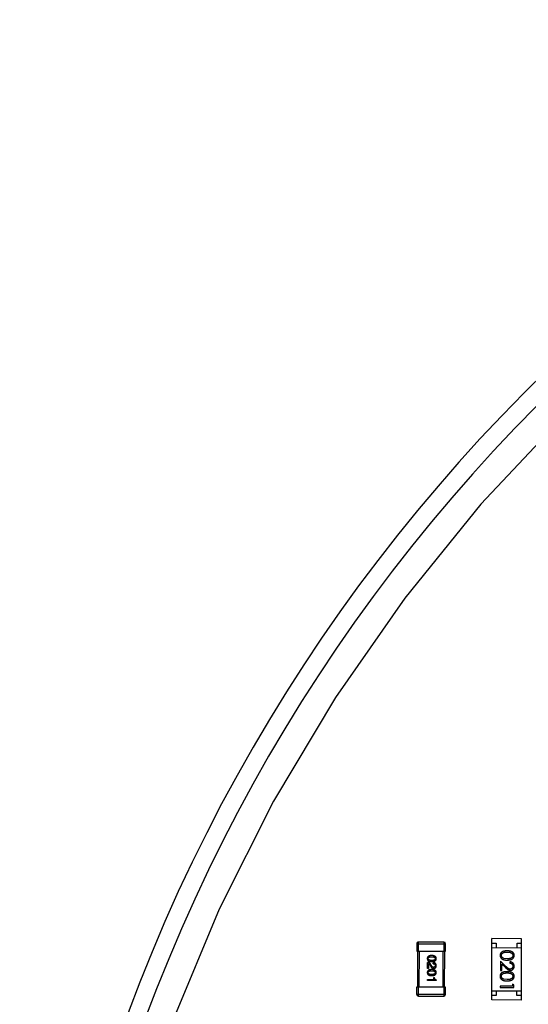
# Model space of a CAD drawing. Header units: millimetres. Extents: x 64 to 213, y 7 to 77.
# Tile 31 of 49: x 166 to 172, y 36 to 47. Entities that reach past the tile are written whole.
import ezdxf

# ---------------------------------------------------------------- set-up
doc = ezdxf.new("R2010")
doc.units = ezdxf.units.MM
doc.header["$LTSCALE"] = 1.21
doc.header["$MEASUREMENT"] = 0
doc.layers.get('0').update_dxf_attribs({"linetype": 'CONTINUOUS'})

msp = doc.modelspace()

# ---------------------------------------------------------------- linework, layer by layer
at = {"color": 7, "linetype": 'Continuous'}
for p, q in [((172.185, 42.246), (171.27, 41.268)), ((171.27, 41.268), (170.427, 40.227)), ((170.427, 40.227), (169.66, 39.128)), ((169.66, 39.128), (168.973, 37.977)), ((168.973, 37.977), (168.371, 36.781)), ((168.371, 36.781), (167.855, 35.545)), ((170.558, 36.396), (170.558, 36.316)), ((170.558, 36.396), (170.878, 36.395)), ((170.578, 36.316), (170.578, 36.416)), ((170.858, 36.415), (170.578, 36.416)), ((170.858, 36.415), (170.858, 36.315)), ((170.878, 36.315), (170.878, 36.395)), ((171.389, 35.774), (171.39, 36.454)), ((171.72, 36.453), (171.39, 36.454)), ((171.39, 36.404), (171.44, 36.404)), ((171.39, 36.354), (171.72, 36.353)), ((171.44, 36.404), (171.44, 36.354)), ((171.67, 36.353), (171.67, 36.403)), ((171.67, 36.403), (171.72, 36.403)), ((171.719, 35.773), (171.72, 36.453)), ((170.558, 36.316), (170.878, 36.315)), ((170.568, 36.316), (170.567, 35.916)), ((170.587, 35.916), (170.588, 36.316)), ((170.848, 36.315), (170.847, 35.915)), ((170.867, 35.915), (170.868, 36.315)), ((170.677, 36.122), (170.677, 36.19)), ((170.688, 36.176), (170.688, 36.122)), ((170.707, 36.16), (170.713, 36.149)), ((170.723, 36.153), (170.715, 36.167)), ((170.74, 36.175), (170.74, 36.187)), ((171.485, 36.203), (171.485, 36.101)), ((171.547, 36.144), (171.485, 36.203)), ((171.5, 36.101), (171.5, 36.17)), ((171.5, 36.17), (171.54, 36.133)), ((171.56, 36.229), (171.522, 36.235)), ((171.589, 36.197), (171.589, 36.183)), ((170.688, 36.122), (170.677, 36.122)), ((170.746, 36.001), (170.746, 36.024)), ((170.746, 36.024), (170.756, 36.024)), ((171.485, 36.101), (171.5, 36.101)), ((170.557, 35.916), (170.557, 35.836)), ((170.877, 35.915), (170.557, 35.916)), ((170.577, 35.816), (170.577, 35.916)), ((170.676, 35.988), (170.676, 36.001)), ((170.676, 36.001), (170.746, 36.001)), ((170.775, 35.988), (170.676, 35.988)), ((170.775, 35.997), (170.775, 35.988)), ((170.857, 35.915), (170.857, 35.815)), ((170.877, 35.835), (170.877, 35.915)), ((171.484, 35.926), (171.484, 35.912)), ((171.619, 35.925), (171.484, 35.926)), ((171.484, 35.912), (171.634, 35.912)), ((171.559, 35.999), (171.522, 36.004)), ((171.619, 35.948), (171.619, 35.925)), ((171.634, 35.94), (171.619, 35.948)), ((171.634, 35.912), (171.634, 35.94)), ((170.877, 35.835), (170.557, 35.836)), ((170.577, 35.816), (170.857, 35.815)), ((171.389, 35.874), (171.719, 35.873)), ((171.439, 35.824), (171.389, 35.824)), ((171.439, 35.874), (171.439, 35.824)), ((171.669, 35.824), (171.669, 35.874)), ((171.719, 35.823), (171.669, 35.824)), ((171.719, 35.773), (171.389, 35.774))]:
    msp.add_line(p, q, dxfattribs=at)
for centre, radius, start, end in [((185.415, 28.939), 19.255, 315, 225), ((185.415, 28.939), 19.055, 315, 225), ((170.578, 36.396), 0.02, 89.8597, 179.8597), ((170.858, 36.395), 0.02, 359.8597, 89.8597), ((170.577, 35.836), 0.02, 179.8597, 269.8597), ((170.857, 35.835), 0.02, 269.8597, 359.8597)]:
    msp.add_arc(centre, radius, start, end, dxfattribs=at)
for points, knots in [([(170.724, 36.266), (170.722, 36.266), (170.719, 36.266), (170.713, 36.265), (170.708, 36.265), (170.703, 36.264), (170.699, 36.263), (170.695, 36.261), (170.691, 36.259), (170.688, 36.257), (170.685, 36.255), (170.682, 36.253), (170.68, 36.25), (170.678, 36.247), (170.677, 36.244), (170.676, 36.24), (170.675, 36.236), (170.675, 36.234), (170.675, 36.232)], [0, 0, 0, 0, 0.087693, 0.170223, 0.247496, 0.319826, 0.387768, 0.451403, 0.511459, 0.568358, 0.622671, 0.675251, 0.726739, 0.778422, 0.830759, 0.884394, 0.940865, 1, 1, 1, 1]), ([(170.685, 36.232), (170.685, 36.233), (170.685, 36.235), (170.686, 36.237), (170.686, 36.239), (170.687, 36.241), (170.689, 36.243), (170.691, 36.245), (170.693, 36.246), (170.695, 36.248), (170.698, 36.249), (170.701, 36.25), (170.704, 36.251), (170.707, 36.251), (170.711, 36.252), (170.715, 36.252), (170.72, 36.252), (170.723, 36.252), (170.724, 36.252)], [0, 0, 0, 0, 0.049766, 0.097012, 0.143225, 0.188786, 0.235079, 0.282962, 0.333687, 0.387747, 0.445963, 0.508657, 0.576545, 0.649868, 0.72822, 0.812712, 0.903543, 1, 1, 1, 1]), ([(170.775, 36.232), (170.775, 36.233), (170.775, 36.236), (170.774, 36.24), (170.773, 36.243), (170.772, 36.247), (170.77, 36.25), (170.768, 36.252), (170.765, 36.255), (170.762, 36.257), (170.759, 36.259), (170.755, 36.261), (170.751, 36.262), (170.746, 36.264), (170.741, 36.265), (170.736, 36.265), (170.73, 36.266), (170.726, 36.266), (170.724, 36.266)], [0, 0, 0, 0, 0.057911, 0.113262, 0.165956, 0.217443, 0.268511, 0.319665, 0.372, 0.426129, 0.483365, 0.543779, 0.607756, 0.676562, 0.749704, 0.827713, 0.911177, 1, 1, 1, 1]), ([(170.724, 36.252), (170.726, 36.252), (170.729, 36.252), (170.734, 36.252), (170.738, 36.252), (170.742, 36.251), (170.745, 36.25), (170.748, 36.25), (170.751, 36.249), (170.754, 36.247), (170.756, 36.246), (170.758, 36.245), (170.76, 36.243), (170.761, 36.241), (170.762, 36.239), (170.763, 36.237), (170.764, 36.235), (170.764, 36.233), (170.764, 36.232)], [0, 0, 0, 0, 0.096452, 0.187278, 0.271765, 0.350519, 0.423437, 0.491321, 0.554011, 0.612224, 0.666281, 0.717003, 0.764884, 0.811423, 0.856783, 0.902993, 0.950236, 1, 1, 1, 1]), ([(171.56, 36.318), (171.558, 36.318), (171.553, 36.318), (171.546, 36.317), (171.54, 36.317), (171.534, 36.316), (171.529, 36.315), (171.523, 36.314), (171.519, 36.313), (171.514, 36.311), (171.51, 36.31), (171.507, 36.308), (171.503, 36.306), (171.5, 36.304), (171.497, 36.301), (171.494, 36.299), (171.492, 36.296), (171.49, 36.294), (171.488, 36.291), (171.486, 36.288), (171.484, 36.285), (171.483, 36.281), (171.482, 36.278), (171.482, 36.275), (171.481, 36.271), (171.481, 36.269), (171.481, 36.268)], [0, 0, 0, 0, 0.068113, 0.132564, 0.193427, 0.250218, 0.303569, 0.353576, 0.400235, 0.443586, 0.484619, 0.524292, 0.56238, 0.599049, 0.63494, 0.669782, 0.704009, 0.737842, 0.771098, 0.803896, 0.836415, 0.868639, 0.900715, 0.933378, 0.966213, 1, 1, 1, 1]), ([(171.481, 36.268), (171.481, 36.267), (171.481, 36.264), (171.482, 36.261), (171.482, 36.257), (171.483, 36.254), (171.485, 36.251), (171.486, 36.247), (171.488, 36.244), (171.49, 36.241), (171.492, 36.238), (171.494, 36.236), (171.497, 36.233), (171.5, 36.231), (171.504, 36.228), (171.507, 36.226), (171.511, 36.224), (171.515, 36.223), (171.519, 36.221), (171.524, 36.22), (171.529, 36.218), (171.535, 36.217), (171.54, 36.217), (171.547, 36.216), (171.553, 36.216), (171.558, 36.216), (171.56, 36.216)], [0, 0, 0, 0, 0.033824, 0.067298, 0.10028, 0.133019, 0.165736, 0.198792, 0.232372, 0.266409, 0.301016, 0.336196, 0.371972, 0.408574, 0.446394, 0.485225, 0.525372, 0.567224, 0.611081, 0.65775, 0.70702, 0.759235, 0.814484, 0.873227, 0.934937, 1, 1, 1, 1]), ([(171.497, 36.267), (171.497, 36.269), (171.497, 36.272), (171.498, 36.277), (171.5, 36.282), (171.503, 36.286), (171.505, 36.288), (171.507, 36.291), (171.509, 36.292), (171.511, 36.294), (171.514, 36.296), (171.517, 36.297), (171.52, 36.299), (171.523, 36.3), (171.526, 36.301), (171.53, 36.302), (171.534, 36.303), (171.538, 36.303), (171.543, 36.304), (171.549, 36.304), (171.554, 36.304), (171.558, 36.304), (171.56, 36.304)], [0, 0, 0, 0, 0.060034, 0.120278, 0.182348, 0.247919, 0.281641, 0.315701, 0.350322, 0.385703, 0.421819, 0.459196, 0.497866, 0.538301, 0.58121, 0.628183, 0.679403, 0.734699, 0.794074, 0.858416, 0.927049, 1, 1, 1, 1]), ([(171.522, 36.235), (171.521, 36.235), (171.519, 36.236), (171.516, 36.238), (171.514, 36.239), (171.511, 36.241), (171.509, 36.242), (171.507, 36.244), (171.505, 36.246), (171.502, 36.249), (171.5, 36.253), (171.498, 36.257), (171.497, 36.262), (171.497, 36.266), (171.497, 36.267)], [0, 0, 0, 0, 0.075949, 0.148549, 0.218996, 0.286119, 0.351826, 0.416074, 0.478265, 0.540325, 0.660405, 0.774606, 0.887187, 1, 1, 1, 1]), ([(171.639, 36.267), (171.639, 36.269), (171.639, 36.271), (171.638, 36.274), (171.638, 36.278), (171.637, 36.281), (171.636, 36.284), (171.634, 36.287), (171.633, 36.29), (171.631, 36.293), (171.628, 36.296), (171.626, 36.299), (171.623, 36.301), (171.62, 36.304), (171.617, 36.306), (171.614, 36.308), (171.61, 36.31), (171.606, 36.311), (171.602, 36.313), (171.597, 36.314), (171.592, 36.315), (171.586, 36.316), (171.58, 36.317), (171.574, 36.317), (171.567, 36.318), (171.563, 36.318), (171.56, 36.318)], [0, 0, 0, 0, 0.033742, 0.066533, 0.099153, 0.13154, 0.164087, 0.196563, 0.229707, 0.263315, 0.297504, 0.331686, 0.366482, 0.4021, 0.438958, 0.476748, 0.515985, 0.556589, 0.599519, 0.645765, 0.695487, 0.748721, 0.805687, 0.866754, 0.931405, 1, 1, 1, 1]), ([(171.56, 36.304), (171.562, 36.304), (171.566, 36.304), (171.572, 36.304), (171.577, 36.304), (171.582, 36.303), (171.586, 36.302), (171.591, 36.302), (171.594, 36.301), (171.598, 36.3), (171.601, 36.298), (171.604, 36.297), (171.606, 36.295), (171.609, 36.294), (171.611, 36.292), (171.613, 36.29), (171.615, 36.288), (171.618, 36.285), (171.62, 36.282), (171.622, 36.277), (171.623, 36.272), (171.623, 36.269), (171.624, 36.267)], [0, 0, 0, 0, 0.073302, 0.142286, 0.206253, 0.266017, 0.321612, 0.372532, 0.419497, 0.462398, 0.502825, 0.541489, 0.579034, 0.615143, 0.650298, 0.684912, 0.718701, 0.752189, 0.817245, 0.879117, 0.939613, 1, 1, 1, 1]), ([(171.624, 36.267), (171.623, 36.265), (171.623, 36.262), (171.622, 36.257), (171.62, 36.253), (171.618, 36.249), (171.615, 36.246), (171.613, 36.244), (171.611, 36.242), (171.609, 36.24), (171.606, 36.238), (171.603, 36.237), (171.6, 36.235), (171.596, 36.234), (171.593, 36.233), (171.589, 36.232), (171.584, 36.231), (171.58, 36.23), (171.575, 36.23), (171.57, 36.229), (171.565, 36.229), (171.562, 36.229), (171.56, 36.229)], [0, 0, 0, 0, 0.059689, 0.119507, 0.181075, 0.246162, 0.279894, 0.314468, 0.350403, 0.387474, 0.426147, 0.466624, 0.508745, 0.553328, 0.600058, 0.649177, 0.700552, 0.754894, 0.811825, 0.871514, 0.934319, 1, 1, 1, 1]), ([(171.56, 36.216), (171.562, 36.216), (171.567, 36.216), (171.573, 36.216), (171.579, 36.217), (171.585, 36.217), (171.591, 36.218), (171.596, 36.219), (171.601, 36.221), (171.605, 36.222), (171.609, 36.224), (171.613, 36.226), (171.617, 36.228), (171.62, 36.231), (171.623, 36.233), (171.626, 36.235), (171.628, 36.238), (171.63, 36.241), (171.632, 36.244), (171.634, 36.247), (171.636, 36.25), (171.637, 36.254), (171.638, 36.257), (171.638, 36.26), (171.639, 36.264), (171.639, 36.266), (171.639, 36.267)], [0, 0, 0, 0, 0.065278, 0.127205, 0.186168, 0.241675, 0.294115, 0.343609, 0.390387, 0.434463, 0.476646, 0.517002, 0.555936, 0.593716, 0.630057, 0.665601, 0.700745, 0.734917, 0.768681, 0.802087, 0.834849, 0.867433, 0.900138, 0.932806, 0.966212, 1, 1, 1, 1]), ([(170.675, 36.232), (170.675, 36.231), (170.675, 36.228), (170.676, 36.225), (170.677, 36.221), (170.678, 36.218), (170.68, 36.215), (170.682, 36.212), (170.685, 36.21), (170.688, 36.207), (170.691, 36.205), (170.695, 36.204), (170.699, 36.202), (170.703, 36.201), (170.708, 36.2), (170.713, 36.199), (170.719, 36.199), (170.722, 36.198), (170.724, 36.198)], [0, 0, 0, 0, 0.059134, 0.115603, 0.169236, 0.221572, 0.273254, 0.32474, 0.377319, 0.431815, 0.488555, 0.548609, 0.612242, 0.680182, 0.75251, 0.829782, 0.91231, 1, 1, 1, 1]), ([(170.715, 36.167), (170.715, 36.168), (170.714, 36.169), (170.712, 36.172), (170.711, 36.174), (170.709, 36.176), (170.707, 36.179), (170.704, 36.18), (170.702, 36.182), (170.7, 36.184), (170.697, 36.185), (170.695, 36.186), (170.692, 36.187), (170.689, 36.188), (170.686, 36.189), (170.683, 36.189), (170.68, 36.19), (170.678, 36.19), (170.677, 36.19)], [0, 0, 0, 0, 0.065828, 0.130094, 0.192451, 0.254037, 0.313974, 0.373757, 0.433048, 0.492243, 0.551902, 0.611758, 0.672678, 0.734814, 0.798569, 0.863693, 0.930488, 1, 1, 1, 1]), ([(170.724, 36.212), (170.723, 36.212), (170.72, 36.212), (170.715, 36.212), (170.711, 36.212), (170.707, 36.213), (170.704, 36.214), (170.701, 36.214), (170.698, 36.215), (170.695, 36.217), (170.693, 36.218), (170.691, 36.22), (170.689, 36.221), (170.688, 36.223), (170.687, 36.225), (170.686, 36.228), (170.685, 36.23), (170.685, 36.232), (170.685, 36.232)], [0, 0, 0, 0, 0.094834, 0.184067, 0.267029, 0.344713, 0.417334, 0.484367, 0.546941, 0.604717, 0.65953, 0.710539, 0.759381, 0.806382, 0.853027, 0.900623, 0.949121, 1, 1, 1, 1]), ([(170.688, 36.176), (170.689, 36.176), (170.691, 36.175), (170.693, 36.174), (170.696, 36.173), (170.698, 36.171), (170.7, 36.169), (170.703, 36.166), (170.705, 36.163), (170.706, 36.161), (170.707, 36.16)], [0, 0, 0, 0, 0.103034, 0.208166, 0.318255, 0.434664, 0.559728, 0.695394, 0.841708, 1, 1, 1, 1]), ([(170.713, 36.149), (170.713, 36.148), (170.714, 36.146), (170.716, 36.143), (170.718, 36.14), (170.719, 36.137), (170.721, 36.135), (170.723, 36.132), (170.725, 36.13), (170.727, 36.128), (170.729, 36.127), (170.731, 36.126), (170.734, 36.124), (170.736, 36.123), (170.738, 36.123), (170.74, 36.122), (170.743, 36.122), (170.745, 36.122), (170.745, 36.122)], [0, 0, 0, 0, 0.082731, 0.161257, 0.236138, 0.307554, 0.375712, 0.440848, 0.502916, 0.562567, 0.619798, 0.675716, 0.73039, 0.78386, 0.837315, 0.890547, 0.944917, 1, 1, 1, 1]), ([(170.746, 36.135), (170.745, 36.135), (170.744, 36.135), (170.743, 36.135), (170.741, 36.136), (170.74, 36.136), (170.738, 36.137), (170.737, 36.137), (170.735, 36.138), (170.734, 36.139), (170.732, 36.141), (170.731, 36.142), (170.73, 36.143), (170.728, 36.145), (170.727, 36.147), (170.726, 36.149), (170.724, 36.151), (170.723, 36.153), (170.723, 36.153)], [0, 0, 0, 0, 0.052237, 0.103888, 0.155485, 0.207395, 0.259864, 0.31356, 0.369176, 0.4266, 0.486836, 0.550048, 0.61567, 0.685271, 0.75824, 0.834614, 0.915635, 1, 1, 1, 1]), ([(170.724, 36.198), (170.726, 36.198), (170.73, 36.199), (170.736, 36.199), (170.741, 36.2), (170.746, 36.201), (170.751, 36.202), (170.755, 36.204), (170.758, 36.205), (170.762, 36.207), (170.765, 36.21), (170.768, 36.212), (170.77, 36.215), (170.772, 36.218), (170.773, 36.221), (170.774, 36.225), (170.775, 36.228), (170.775, 36.231), (170.775, 36.232)], [0, 0, 0, 0, 0.088475, 0.171606, 0.249595, 0.322626, 0.391327, 0.455765, 0.516374, 0.573675, 0.628522, 0.681161, 0.732559, 0.783563, 0.83504, 0.887639, 0.942585, 1, 1, 1, 1]), ([(170.764, 36.232), (170.764, 36.231), (170.764, 36.23), (170.763, 36.227), (170.762, 36.225), (170.761, 36.223), (170.76, 36.221), (170.758, 36.219), (170.756, 36.218), (170.754, 36.217), (170.751, 36.215), (170.748, 36.214), (170.745, 36.213), (170.741, 36.213), (170.738, 36.212), (170.733, 36.212), (170.729, 36.212), (170.726, 36.212), (170.724, 36.212)], [0, 0, 0, 0, 0.050604, 0.098688, 0.145699, 0.191791, 0.238625, 0.286717, 0.337546, 0.391814, 0.449755, 0.512106, 0.579685, 0.652048, 0.730262, 0.814146, 0.904281, 1, 1, 1, 1]), ([(170.775, 36.153), (170.775, 36.155), (170.775, 36.157), (170.774, 36.161), (170.774, 36.165), (170.772, 36.168), (170.771, 36.171), (170.77, 36.174), (170.768, 36.176), (170.766, 36.179), (170.763, 36.181), (170.761, 36.182), (170.758, 36.184), (170.755, 36.185), (170.751, 36.186), (170.748, 36.187), (170.744, 36.187), (170.741, 36.187), (170.74, 36.187)], [0, 0, 0, 0, 0.07282, 0.141057, 0.2062, 0.267672, 0.326735, 0.383519, 0.439188, 0.494454, 0.549628, 0.605958, 0.66397, 0.72402, 0.787502, 0.854127, 0.925065, 1, 1, 1, 1]), ([(170.74, 36.175), (170.741, 36.175), (170.742, 36.175), (170.745, 36.174), (170.748, 36.174), (170.75, 36.173), (170.752, 36.173), (170.754, 36.172), (170.756, 36.171), (170.758, 36.17), (170.759, 36.168), (170.76, 36.167), (170.761, 36.165), (170.762, 36.163), (170.763, 36.162), (170.763, 36.159), (170.763, 36.157), (170.764, 36.156), (170.764, 36.155)], [0, 0, 0, 0, 0.082594, 0.15978, 0.232961, 0.301462, 0.365595, 0.426678, 0.484662, 0.540809, 0.595146, 0.648401, 0.702272, 0.757102, 0.813447, 0.872233, 0.934055, 1, 1, 1, 1]), ([(170.745, 36.122), (170.747, 36.122), (170.749, 36.123), (170.752, 36.123), (170.755, 36.124), (170.758, 36.125), (170.76, 36.126), (170.763, 36.127), (170.765, 36.129), (170.767, 36.131), (170.769, 36.133), (170.77, 36.135), (170.771, 36.138), (170.773, 36.14), (170.773, 36.143), (170.774, 36.146), (170.775, 36.15), (170.775, 36.152), (170.775, 36.153)], [0, 0, 0, 0, 0.070688, 0.137741, 0.201612, 0.262778, 0.321223, 0.378455, 0.434411, 0.490146, 0.546362, 0.603392, 0.662208, 0.723401, 0.787372, 0.85442, 0.925153, 1, 1, 1, 1]), ([(170.764, 36.155), (170.763, 36.154), (170.763, 36.153), (170.763, 36.151), (170.763, 36.149), (170.762, 36.147), (170.762, 36.145), (170.761, 36.144), (170.76, 36.142), (170.759, 36.141), (170.758, 36.14), (170.756, 36.139), (170.755, 36.138), (170.753, 36.137), (170.752, 36.136), (170.75, 36.136), (170.748, 36.136), (170.747, 36.135), (170.746, 36.135)], [0, 0, 0, 0, 0.076112, 0.148436, 0.216883, 0.281466, 0.34298, 0.402356, 0.459881, 0.51546, 0.571111, 0.62658, 0.683162, 0.741007, 0.801404, 0.863825, 0.930544, 1, 1, 1, 1]), ([(171.54, 36.133), (171.542, 36.131), (171.545, 36.129), (171.549, 36.125), (171.553, 36.121), (171.557, 36.118), (171.561, 36.115), (171.564, 36.112), (171.567, 36.11), (171.571, 36.108), (171.576, 36.106), (171.582, 36.104), (171.588, 36.102), (171.592, 36.102), (171.594, 36.102)], [0, 0, 0, 0, 0.09953, 0.192079, 0.277712, 0.357454, 0.429648, 0.495771, 0.555538, 0.608657, 0.707578, 0.804328, 0.901298, 1, 1, 1, 1]), ([(171.593, 36.116), (171.591, 36.116), (171.588, 36.116), (171.583, 36.117), (171.578, 36.119), (171.575, 36.121), (171.572, 36.123), (171.569, 36.125), (171.566, 36.127), (171.563, 36.13), (171.559, 36.133), (171.555, 36.136), (171.551, 36.14), (171.548, 36.143), (171.547, 36.144)], [0, 0, 0, 0, 0.088014, 0.174976, 0.2638, 0.355443, 0.406413, 0.465519, 0.533076, 0.609353, 0.693899, 0.787171, 0.889197, 1, 1, 1, 1]), ([(171.639, 36.147), (171.639, 36.149), (171.639, 36.152), (171.638, 36.157), (171.637, 36.162), (171.635, 36.166), (171.633, 36.171), (171.631, 36.175), (171.628, 36.178), (171.625, 36.182), (171.621, 36.185), (171.617, 36.188), (171.613, 36.191), (171.609, 36.193), (171.604, 36.194), (171.599, 36.195), (171.594, 36.196), (171.591, 36.196), (171.589, 36.197)], [0, 0, 0, 0, 0.06445, 0.126725, 0.187421, 0.247417, 0.306749, 0.366595, 0.427749, 0.490235, 0.553031, 0.614805, 0.676505, 0.738096, 0.801021, 0.864897, 0.931209, 1, 1, 1, 1]), ([(171.589, 36.183), (171.59, 36.183), (171.593, 36.183), (171.596, 36.182), (171.6, 36.181), (171.603, 36.18), (171.606, 36.178), (171.609, 36.176), (171.612, 36.174), (171.614, 36.172), (171.616, 36.17), (171.618, 36.167), (171.62, 36.164), (171.621, 36.161), (171.622, 36.158), (171.623, 36.155), (171.623, 36.152), (171.623, 36.149), (171.623, 36.148)], [0, 0, 0, 0, 0.073648, 0.143686, 0.210962, 0.275557, 0.338064, 0.399311, 0.4594, 0.51934, 0.579024, 0.637809, 0.695959, 0.754122, 0.813113, 0.873453, 0.935561, 1, 1, 1, 1]), ([(171.623, 36.148), (171.623, 36.147), (171.623, 36.145), (171.623, 36.142), (171.622, 36.139), (171.621, 36.136), (171.62, 36.133), (171.618, 36.13), (171.616, 36.127), (171.614, 36.125), (171.612, 36.123), (171.61, 36.121), (171.607, 36.119), (171.604, 36.118), (171.602, 36.117), (171.599, 36.116), (171.596, 36.116), (171.594, 36.116), (171.593, 36.116)], [0, 0, 0, 0, 0.068027, 0.133505, 0.19695, 0.26027, 0.322741, 0.384982, 0.448465, 0.513424, 0.578224, 0.640011, 0.700094, 0.760067, 0.819012, 0.877878, 0.938035, 1, 1, 1, 1]), ([(171.594, 36.102), (171.595, 36.102), (171.598, 36.102), (171.603, 36.103), (171.607, 36.104), (171.611, 36.105), (171.615, 36.107), (171.618, 36.109), (171.622, 36.112), (171.625, 36.115), (171.628, 36.118), (171.631, 36.121), (171.633, 36.125), (171.635, 36.129), (171.637, 36.133), (171.638, 36.138), (171.639, 36.143), (171.639, 36.146), (171.639, 36.147)], [0, 0, 0, 0, 0.06271, 0.123347, 0.183401, 0.242828, 0.302097, 0.36242, 0.423725, 0.487032, 0.550491, 0.612709, 0.674265, 0.73617, 0.799211, 0.863483, 0.930525, 1, 1, 1, 1]), ([(170.724, 36.111), (170.722, 36.111), (170.718, 36.111), (170.713, 36.11), (170.708, 36.109), (170.703, 36.108), (170.698, 36.107), (170.694, 36.106), (170.691, 36.104), (170.687, 36.102), (170.685, 36.1), (170.682, 36.097), (170.68, 36.094), (170.678, 36.091), (170.677, 36.088), (170.676, 36.085), (170.675, 36.081), (170.675, 36.078), (170.675, 36.077)], [0, 0, 0, 0, 0.087693, 0.170223, 0.247496, 0.319826, 0.387768, 0.451403, 0.511459, 0.568358, 0.622671, 0.675251, 0.726739, 0.778422, 0.830759, 0.884394, 0.940865, 1, 1, 1, 1]), ([(170.675, 36.077), (170.675, 36.076), (170.675, 36.073), (170.676, 36.069), (170.677, 36.066), (170.678, 36.063), (170.68, 36.059), (170.682, 36.057), (170.684, 36.054), (170.687, 36.052), (170.691, 36.05), (170.694, 36.048), (170.698, 36.047), (170.703, 36.045), (170.707, 36.044), (170.713, 36.044), (170.718, 36.043), (170.722, 36.043), (170.724, 36.043)], [0, 0, 0, 0, 0.059134, 0.115603, 0.169236, 0.221572, 0.273254, 0.32474, 0.377319, 0.431815, 0.488555, 0.548609, 0.612242, 0.680182, 0.75251, 0.829782, 0.91231, 1, 1, 1, 1]), ([(170.685, 36.077), (170.685, 36.078), (170.685, 36.079), (170.685, 36.082), (170.686, 36.084), (170.687, 36.086), (170.688, 36.088), (170.69, 36.089), (170.692, 36.091), (170.695, 36.092), (170.697, 36.093), (170.7, 36.094), (170.703, 36.095), (170.707, 36.096), (170.711, 36.096), (170.715, 36.097), (170.719, 36.097), (170.722, 36.097), (170.724, 36.097)], [0, 0, 0, 0, 0.049766, 0.097012, 0.143225, 0.188786, 0.235079, 0.282962, 0.333687, 0.387747, 0.445963, 0.508657, 0.576545, 0.649868, 0.72822, 0.812712, 0.903543, 1, 1, 1, 1]), ([(170.724, 36.056), (170.722, 36.056), (170.719, 36.056), (170.715, 36.056), (170.711, 36.057), (170.707, 36.057), (170.704, 36.058), (170.7, 36.059), (170.697, 36.06), (170.695, 36.061), (170.692, 36.063), (170.69, 36.064), (170.689, 36.066), (170.687, 36.068), (170.686, 36.07), (170.685, 36.072), (170.685, 36.074), (170.685, 36.076), (170.685, 36.077)], [0, 0, 0, 0, 0.094834, 0.184067, 0.267029, 0.344713, 0.417334, 0.484367, 0.546941, 0.604717, 0.65953, 0.710539, 0.759381, 0.806382, 0.853027, 0.900623, 0.949121, 1, 1, 1, 1]), ([(170.775, 36.077), (170.775, 36.078), (170.775, 36.081), (170.774, 36.084), (170.773, 36.088), (170.772, 36.091), (170.77, 36.094), (170.767, 36.097), (170.765, 36.099), (170.762, 36.102), (170.759, 36.104), (170.755, 36.105), (170.751, 36.107), (170.746, 36.108), (170.741, 36.109), (170.736, 36.11), (170.73, 36.11), (170.726, 36.111), (170.724, 36.111)], [0, 0, 0, 0, 0.057911, 0.113262, 0.165956, 0.217443, 0.268511, 0.319665, 0.372, 0.426129, 0.483365, 0.543779, 0.607756, 0.676562, 0.749704, 0.827713, 0.911177, 1, 1, 1, 1]), ([(170.724, 36.097), (170.726, 36.097), (170.729, 36.097), (170.733, 36.097), (170.737, 36.096), (170.741, 36.096), (170.745, 36.095), (170.748, 36.094), (170.751, 36.093), (170.754, 36.092), (170.756, 36.091), (170.758, 36.089), (170.76, 36.087), (170.761, 36.086), (170.762, 36.084), (170.763, 36.081), (170.763, 36.079), (170.763, 36.078), (170.763, 36.077)], [0, 0, 0, 0, 0.096452, 0.187278, 0.271765, 0.350519, 0.423437, 0.491321, 0.554011, 0.612224, 0.666281, 0.717003, 0.764884, 0.811423, 0.856783, 0.902993, 0.950236, 1, 1, 1, 1]), ([(170.724, 36.043), (170.726, 36.043), (170.73, 36.043), (170.735, 36.044), (170.741, 36.045), (170.746, 36.046), (170.75, 36.047), (170.754, 36.048), (170.758, 36.05), (170.761, 36.052), (170.765, 36.054), (170.767, 36.057), (170.769, 36.06), (170.771, 36.062), (170.773, 36.066), (170.774, 36.069), (170.775, 36.073), (170.775, 36.075), (170.775, 36.077)], [0, 0, 0, 0, 0.088475, 0.171606, 0.249595, 0.322626, 0.391327, 0.455765, 0.516374, 0.573675, 0.628522, 0.681161, 0.732559, 0.783563, 0.83504, 0.887639, 0.942585, 1, 1, 1, 1]), ([(170.763, 36.077), (170.763, 36.076), (170.763, 36.074), (170.763, 36.072), (170.762, 36.07), (170.761, 36.068), (170.759, 36.066), (170.758, 36.064), (170.756, 36.063), (170.753, 36.061), (170.751, 36.06), (170.748, 36.059), (170.745, 36.058), (170.741, 36.057), (170.737, 36.057), (170.733, 36.056), (170.729, 36.056), (170.726, 36.056), (170.724, 36.056)], [0, 0, 0, 0, 0.050604, 0.098688, 0.145699, 0.191791, 0.238625, 0.286717, 0.337546, 0.391814, 0.449755, 0.512106, 0.579685, 0.652048, 0.730262, 0.814146, 0.904281, 1, 1, 1, 1]), ([(170.775, 35.997), (170.774, 35.997), (170.772, 35.998), (170.77, 35.998), (170.768, 35.999), (170.766, 36), (170.764, 36.001), (170.762, 36.002), (170.761, 36.004), (170.76, 36.005), (170.759, 36.007), (170.758, 36.009), (170.757, 36.011), (170.756, 36.013), (170.756, 36.016), (170.756, 36.018), (170.755, 36.021), (170.756, 36.023), (170.756, 36.024)], [0, 0, 0, 0, 0.066659, 0.129311, 0.18962, 0.247164, 0.30314, 0.357527, 0.411867, 0.466926, 0.523012, 0.580527, 0.641561, 0.705268, 0.772282, 0.84407, 0.919338, 1, 1, 1, 1]), ([(171.56, 36.087), (171.557, 36.087), (171.553, 36.087), (171.546, 36.087), (171.539, 36.086), (171.533, 36.085), (171.528, 36.085), (171.523, 36.084), (171.518, 36.082), (171.514, 36.081), (171.51, 36.079), (171.506, 36.077), (171.503, 36.075), (171.499, 36.073), (171.496, 36.071), (171.494, 36.068), (171.491, 36.066), (171.489, 36.063), (171.487, 36.06), (171.485, 36.057), (171.484, 36.054), (171.483, 36.051), (171.482, 36.047), (171.481, 36.044), (171.481, 36.041), (171.481, 36.038), (171.481, 36.037)], [0, 0, 0, 0, 0.068113, 0.132564, 0.193427, 0.250218, 0.303569, 0.353576, 0.400235, 0.443586, 0.484619, 0.524292, 0.56238, 0.599049, 0.63494, 0.669782, 0.704009, 0.737842, 0.771098, 0.803896, 0.836415, 0.868639, 0.900715, 0.933378, 0.966213, 1, 1, 1, 1]), ([(171.481, 36.037), (171.481, 36.036), (171.481, 36.033), (171.481, 36.03), (171.482, 36.026), (171.483, 36.023), (171.484, 36.02), (171.485, 36.017), (171.487, 36.014), (171.489, 36.011), (171.491, 36.008), (171.494, 36.005), (171.497, 36.002), (171.5, 36), (171.503, 35.998), (171.507, 35.996), (171.51, 35.994), (171.514, 35.992), (171.519, 35.99), (171.524, 35.989), (171.529, 35.988), (171.534, 35.987), (171.54, 35.986), (171.546, 35.985), (171.553, 35.985), (171.557, 35.985), (171.559, 35.985)], [0, 0, 0, 0, 0.033824, 0.067298, 0.10028, 0.133019, 0.165736, 0.198792, 0.232372, 0.266409, 0.301016, 0.336196, 0.371972, 0.408574, 0.446394, 0.485225, 0.525372, 0.567224, 0.611081, 0.65775, 0.70702, 0.759235, 0.814484, 0.873227, 0.934937, 1, 1, 1, 1]), ([(171.496, 36.037), (171.496, 36.038), (171.496, 36.041), (171.498, 36.046), (171.5, 36.051), (171.502, 36.055), (171.504, 36.058), (171.506, 36.06), (171.509, 36.062), (171.511, 36.063), (171.513, 36.065), (171.516, 36.066), (171.519, 36.068), (171.522, 36.069), (171.525, 36.07), (171.529, 36.071), (171.533, 36.072), (171.538, 36.072), (171.543, 36.073), (171.548, 36.073), (171.554, 36.073), (171.558, 36.073), (171.56, 36.073)], [0, 0, 0, 0, 0.060034, 0.120278, 0.182348, 0.247919, 0.281641, 0.315701, 0.350322, 0.385703, 0.421819, 0.459196, 0.497866, 0.538301, 0.58121, 0.628183, 0.679403, 0.734699, 0.794074, 0.858416, 0.927049, 1, 1, 1, 1]), ([(171.522, 36.004), (171.521, 36.005), (171.519, 36.005), (171.516, 36.007), (171.513, 36.008), (171.51, 36.01), (171.508, 36.012), (171.506, 36.013), (171.504, 36.015), (171.502, 36.018), (171.5, 36.022), (171.498, 36.027), (171.496, 36.032), (171.496, 36.035), (171.496, 36.037)], [0, 0, 0, 0, 0.075949, 0.148549, 0.218996, 0.286119, 0.351826, 0.416074, 0.478265, 0.540325, 0.660405, 0.774606, 0.887187, 1, 1, 1, 1]), ([(171.559, 35.985), (171.562, 35.985), (171.566, 35.985), (171.573, 35.985), (171.579, 35.986), (171.585, 35.987), (171.59, 35.988), (171.595, 35.989), (171.6, 35.99), (171.605, 35.992), (171.609, 35.994), (171.612, 35.995), (171.616, 35.998), (171.619, 36), (171.622, 36.002), (171.625, 36.005), (171.628, 36.007), (171.63, 36.01), (171.632, 36.013), (171.634, 36.016), (171.635, 36.02), (171.636, 36.023), (171.637, 36.026), (171.638, 36.03), (171.638, 36.033), (171.638, 36.035), (171.638, 36.037)], [0, 0, 0, 0, 0.065278, 0.127205, 0.186168, 0.241675, 0.294115, 0.343609, 0.390387, 0.434463, 0.476646, 0.517002, 0.555936, 0.593716, 0.630057, 0.665601, 0.700745, 0.734917, 0.768681, 0.802087, 0.834849, 0.867433, 0.900138, 0.932806, 0.966212, 1, 1, 1, 1]), ([(171.623, 36.036), (171.623, 36.035), (171.623, 36.031), (171.621, 36.026), (171.619, 36.022), (171.617, 36.018), (171.615, 36.015), (171.613, 36.013), (171.61, 36.011), (171.608, 36.009), (171.605, 36.008), (171.602, 36.006), (171.599, 36.005), (171.596, 36.003), (171.592, 36.002), (171.588, 36.001), (171.584, 36), (171.58, 36), (171.575, 35.999), (171.57, 35.999), (171.565, 35.999), (171.561, 35.999), (171.559, 35.999)], [0, 0, 0, 0, 0.059689, 0.119507, 0.181075, 0.246162, 0.279894, 0.314468, 0.350403, 0.387474, 0.426147, 0.466624, 0.508745, 0.553328, 0.600058, 0.649177, 0.700552, 0.754894, 0.811825, 0.871514, 0.934319, 1, 1, 1, 1]), ([(171.638, 36.037), (171.638, 36.038), (171.638, 36.04), (171.638, 36.044), (171.637, 36.047), (171.636, 36.05), (171.635, 36.053), (171.634, 36.057), (171.632, 36.06), (171.63, 36.063), (171.628, 36.065), (171.625, 36.068), (171.623, 36.071), (171.62, 36.073), (171.617, 36.075), (171.613, 36.077), (171.609, 36.079), (171.605, 36.081), (171.601, 36.082), (171.596, 36.083), (171.591, 36.085), (171.586, 36.085), (171.58, 36.086), (171.573, 36.087), (171.567, 36.087), (171.562, 36.087), (171.56, 36.087)], [0, 0, 0, 0, 0.033742, 0.066533, 0.099153, 0.13154, 0.164087, 0.196563, 0.229707, 0.263315, 0.297504, 0.331686, 0.366482, 0.4021, 0.438958, 0.476748, 0.515985, 0.556589, 0.599519, 0.645765, 0.695487, 0.748721, 0.805687, 0.866754, 0.931405, 1, 1, 1, 1]), ([(171.56, 36.073), (171.562, 36.073), (171.566, 36.073), (171.571, 36.073), (171.576, 36.073), (171.581, 36.072), (171.586, 36.072), (171.59, 36.071), (171.594, 36.07), (171.597, 36.069), (171.6, 36.068), (171.603, 36.066), (171.606, 36.065), (171.608, 36.063), (171.611, 36.061), (171.613, 36.059), (171.615, 36.057), (171.617, 36.055), (171.619, 36.051), (171.622, 36.046), (171.623, 36.041), (171.623, 36.038), (171.623, 36.036)], [0, 0, 0, 0, 0.073302, 0.142286, 0.206253, 0.266017, 0.321612, 0.372532, 0.419497, 0.462398, 0.502825, 0.541489, 0.579034, 0.615143, 0.650298, 0.684912, 0.718701, 0.752189, 0.817245, 0.879117, 0.939613, 1, 1, 1, 1])]:
    msp.add_open_spline(points, degree=3, knots=knots, dxfattribs=at)

doc.saveas('drawing.dxf')
